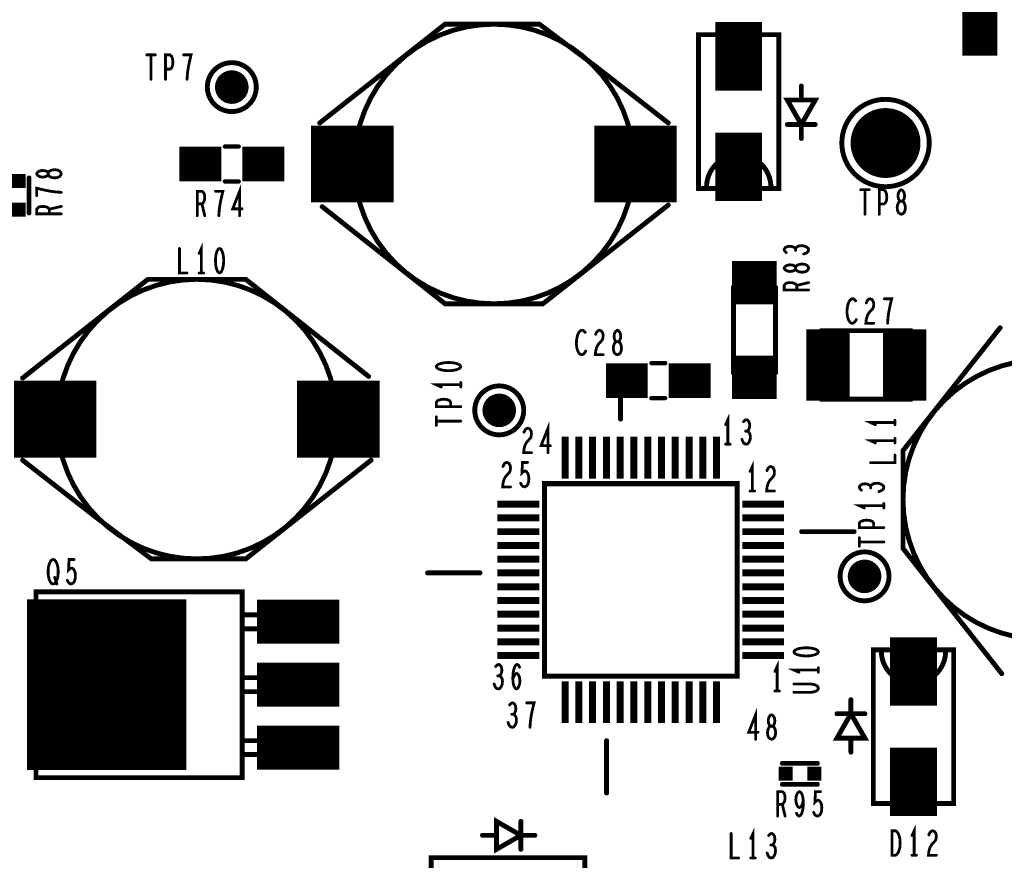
# Model space of a CAD drawing. Extents: x -0.18 to 8.86, y -3.29 to 6.3.
# Tile 22 of 69: x 1.53 to 2.93, y 3.97 to 5.18. Entities that reach past the tile are written whole.
import ezdxf

# ---------------------------------------------------------------- set-up
doc = ezdxf.new("R2010")
doc.units = 0
doc.layers.get('0').update_dxf_attribs({"color": 3, "linetype": 'CONTINUOUS'})

# ---------------------------------------------------------------- blocks, each defined once
blk = doc.blocks.new('PAD_S1')
at = {"const_width": 1}
blk.add_lwpolyline([(-0.5, 0), (0.5, 0)], dxfattribs=at)
blk = doc.blocks.new('PAD_R1')
at = {"const_width": 0.5}
blk.add_lwpolyline([(0.25, 0, 1), (-0.25, 0, 1)], format="xyb", close=True, dxfattribs=at)

msp = doc.modelspace()

# ---------------------------------------------------------------- linework, layer by layer
for points, const_width in [([(2.9, 5.125), (2.9, 5.25)], 0.05), ([(2.555, 5.075), (2.555, 5.173)], 0.067), ([(2.4542, 5.02877), (2.35, 5.11), (2.27, 5.17), (2.135, 5.17), (1.9558, 5.02877)], 0.007), ([(2.4542, 5.02877), (2.35, 5.11), (2.27, 5.17), (2.135, 5.17), (1.9558, 5.02877)], 0.007), ([(2.51, 5.155), (2.4975, 5.155), (2.4975, 4.935), (2.51, 4.935)], 0.007), ([(2.6, 4.935), (2.6125, 4.935), (2.6125, 5.155), (2.4975, 5.155), (2.4975, 4.935), (2.6125, 4.935)], 0.007), ([(2.6125, 4.935), (2.6125, 5.155), (2.6, 5.155)], 0.007), ([(1.70837, 5.12613), (1.72063, 5.12613)], 0.004), ([(1.7145, 5.12613), (1.7145, 5.09113)], 0.004), ([(1.73517, 5.09113), (1.73517, 5.12613), (1.74157, 5.12613), (1.7437, 5.12438), (1.7453, 5.1203), (1.74583, 5.11563), (1.7453, 5.11096), (1.74397, 5.10746), (1.74157, 5.10571), (1.73517, 5.10571)], 0.004), ([(1.76597, 5.09113), (1.7665, 5.09871), (1.7673, 5.10513), (1.76837, 5.11096), (1.7697, 5.11738), (1.77183, 5.12613), (1.76117, 5.12613)], 0.004), ([(2.6445, 5.0615), (2.6445, 5.0815)], 0.007), ([(2.6445, 5.0615), (2.6445, 5.0815)], 0.007), ([(2.555, 4.917), (2.555, 5.015)], 0.067), ([(2.6245, 5.0265), (2.6645, 5.0265)], 0.007), ([(2.6245, 5.0265), (2.6645, 5.0265)], 0.007), ([(2.6445, 5.0265), (2.6445, 5.0065)], 0.007), ([(2.6445, 5.0265), (2.6445, 5.0065)], 0.007), ([(1.9435, 4.97), (2.0615, 4.97)], 0.11), ([(2.3485, 4.97), (2.4665, 4.97)], 0.11), ([(1.755, 4.97), (1.815, 4.97)], 0.05), ([(1.82, 4.995), (1.84, 4.995)], 0.006), ([(1.82, 4.995), (1.84, 4.995)], 0.006), ([(1.845, 4.97), (1.905, 4.97)], 0.05), ([(1.54, 4.95), (1.54, 4.9)], 0.007), ([(1.54, 4.95), (1.54, 4.9)], 0.007), ([(1.82, 4.945), (1.84, 4.945)], 0.006), ([(1.82, 4.945), (1.84, 4.945)], 0.006), ([(1.586, 4.92947), (1.57842, 4.93), (1.572, 4.9308), (1.56617, 4.93187), (1.55975, 4.9332), (1.551, 4.93533), (1.551, 4.92467)], 0.004), ([(1.78067, 4.896), (1.78067, 4.931), (1.78733, 4.931), (1.78947, 4.92925), (1.7908, 4.92692), (1.79133, 4.92225), (1.7908, 4.91758), (1.7892, 4.91467), (1.78733, 4.91292), (1.78067, 4.91292)], 0.004), ([(1.81147, 4.896), (1.812, 4.90358), (1.8128, 4.91), (1.81387, 4.91583), (1.8152, 4.92225), (1.81733, 4.931), (1.80667, 4.931)], 0.004), ([(1.8412, 4.896), (1.8412, 4.931), (1.83133, 4.90592), (1.84467, 4.90592)], 0.004), ([(2.72937, 4.93313), (2.74163, 4.93313)], 0.004), ([(2.7355, 4.93313), (2.7355, 4.89813)], 0.004), ([(2.75617, 4.89813), (2.75617, 4.93313), (2.76257, 4.93313), (2.7647, 4.93138), (2.7663, 4.9273), (2.76683, 4.92263), (2.7663, 4.91796), (2.76497, 4.91446), (2.76257, 4.91271), (2.75617, 4.91271)], 0.004), ([(1.78733, 4.91292), (1.79133, 4.896)], 0.004), ([(1.95931, 4.90894), (2.135, 4.77), (2.275, 4.77), (2.4542, 4.91123)], 0.007), ([(1.95931, 4.90894), (2.135, 4.77), (2.275, 4.77), (2.4542, 4.91123)], 0.007), ([(1.586, 4.89867), (1.551, 4.89867), (1.551, 4.90533), (1.55275, 4.90747), (1.55508, 4.9088), (1.55975, 4.90933), (1.56442, 4.9088), (1.56733, 4.9072), (1.56908, 4.90533), (1.56908, 4.89867)], 0.004), ([(1.56908, 4.90533), (1.586, 4.90933)], 0.004), ([(1.75517, 4.84913), (1.75517, 4.81413), (1.76583, 4.81413)], 0.004), ([(1.7865, 4.81413), (1.7865, 4.84913), (1.7833, 4.84213)], 0.004), ([(2.63633, 4.84887), (2.63458, 4.85047), (2.63167, 4.8518), (2.62817, 4.85233), (2.62467, 4.8518), (2.62175, 4.85047), (2.62, 4.84807), (2.62058, 4.84567), (2.62292, 4.84327)], 0.004), ([(2.648, 4.84113), (2.65208, 4.84273), (2.65442, 4.84487), (2.655, 4.84727), (2.65442, 4.8494), (2.6515, 4.85153), (2.648, 4.85287), (2.6445, 4.85313), (2.64042, 4.8526), (2.6375, 4.85073), (2.63633, 4.84887), (2.63633, 4.84647)], 0.004), ([(2.5455, 4.8), (2.6095, 4.8)], 0.062), ([(1.7833, 4.81413), (1.7897, 4.81413)], 0.004), ([(2.02569, 4.66606), (1.85, 4.805), (1.71, 4.805), (1.5308, 4.66377)], 0.007), ([(2.02569, 4.66606), (1.85, 4.805), (1.71, 4.805), (1.5308, 4.66377)], 0.007), ([(2.655, 4.78967), (2.62, 4.78967), (2.62, 4.79633), (2.62175, 4.79847), (2.62408, 4.7998), (2.62875, 4.80033), (2.63342, 4.7998), (2.63633, 4.7982), (2.63808, 4.79633), (2.63808, 4.78967)], 0.004), ([(2.63808, 4.79633), (2.655, 4.80033)], 0.004), ([(2.72237, 4.77421), (2.72077, 4.77596), (2.7189, 4.77713), (2.71677, 4.77713), (2.71437, 4.77538), (2.7125, 4.77246), (2.71117, 4.76896), (2.7101, 4.76313), (2.70983, 4.75788), (2.71037, 4.75263), (2.71117, 4.74913), (2.71277, 4.74563), (2.71463, 4.7433), (2.7165, 4.74213), (2.71837, 4.74213), (2.72023, 4.7433), (2.72183, 4.74505), (2.72317, 4.74738)], 0.004), ([(2.73743, 4.7713), (2.73903, 4.7748), (2.7409, 4.77655), (2.74303, 4.77713), (2.7457, 4.77596), (2.74757, 4.77305), (2.7481, 4.76955), (2.74783, 4.76605), (2.74677, 4.76313), (2.74143, 4.7573), (2.73903, 4.75321), (2.73743, 4.74738), (2.7369, 4.74213), (2.7481, 4.74213)], 0.004), ([(2.76797, 4.74213), (2.7685, 4.74971), (2.7693, 4.75613), (2.77037, 4.76196), (2.7717, 4.76838), (2.77383, 4.77713), (2.76317, 4.77713)], 0.004), ([(2.6825, 4.6315), (2.6825, 4.7335)], 0.062), ([(2.7925, 4.6315), (2.7925, 4.7335)], 0.062), ([(2.5475, 4.7515), (2.5475, 4.7135)], 0.007), ([(2.6075, 4.7135), (2.6075, 4.7515)], 0.007), ([(2.33537, 4.72921), (2.33377, 4.73096), (2.3319, 4.73213), (2.32977, 4.73213), (2.32737, 4.73038), (2.3255, 4.72746), (2.32417, 4.72396), (2.3231, 4.71813), (2.32283, 4.71288), (2.32337, 4.70763), (2.32417, 4.70413), (2.32577, 4.70063), (2.32763, 4.6983), (2.3295, 4.69713), (2.33137, 4.69713), (2.33323, 4.6983), (2.33483, 4.70005), (2.33617, 4.70238)], 0.004), ([(2.35043, 4.7263), (2.35203, 4.7298), (2.3539, 4.73155), (2.35603, 4.73213), (2.3587, 4.73096), (2.36057, 4.72805), (2.3611, 4.72455), (2.36083, 4.72105), (2.35977, 4.71813), (2.35443, 4.7123), (2.35203, 4.70821), (2.35043, 4.70238), (2.3499, 4.69713), (2.3611, 4.69713)], 0.004), ([(2.92894, 4.73569), (2.79, 4.56), (2.79, 4.42), (2.93123, 4.2408)], 0.007), ([(2.92894, 4.73569), (2.79, 4.56), (2.79, 4.42), (2.93123, 4.2408)], 0.007), ([(2.5455, 4.665), (2.6095, 4.665)], 0.062), ([(2.365, 4.66), (2.425, 4.66)], 0.05), ([(2.386, 4.605), (2.386, 4.68)], 0.007), ([(2.43, 4.685), (2.45, 4.685)], 0.006), ([(2.43, 4.685), (2.45, 4.685)], 0.006), ([(2.455, 4.66), (2.515, 4.66)], 0.05), ([(1.5185, 4.605), (1.6365, 4.605)], 0.11), ([(1.9235, 4.605), (2.0415, 4.605)], 0.11), ([(2.1575, 4.65413), (2.1225, 4.65413), (2.1295, 4.65093)], 0.004), ([(2.1575, 4.65093), (2.1575, 4.65733)], 0.004), ([(2.1575, 4.6228), (2.1225, 4.6228), (2.1225, 4.6292), (2.12425, 4.63133), (2.12833, 4.63293), (2.133, 4.63346), (2.13767, 4.63293), (2.14117, 4.6316), (2.14292, 4.6292), (2.14292, 4.6228)], 0.004), ([(2.43, 4.635), (2.45, 4.635)], 0.006), ([(2.43, 4.635), (2.45, 4.635)], 0.006), ([(2.1225, 4.596), (2.1225, 4.60826)], 0.004), ([(2.5395, 4.56913), (2.5395, 4.60413), (2.5363, 4.59713)], 0.004), ([(2.56737, 4.5878), (2.56897, 4.58955), (2.5703, 4.59246), (2.57083, 4.59596), (2.5703, 4.59946), (2.56897, 4.60238), (2.56657, 4.60413), (2.56417, 4.60355), (2.56177, 4.60121)], 0.004), ([(2.7785, 4.59693), (2.7785, 4.60333)], 0.004), ([(2.1225, 4.60213), (2.1575, 4.60213)], 0.004), ([(2.24793, 4.58617), (2.24953, 4.58967), (2.2514, 4.59142), (2.25353, 4.592), (2.2562, 4.59083), (2.25807, 4.58792), (2.2586, 4.58442), (2.25833, 4.58092), (2.25727, 4.578), (2.25193, 4.57217), (2.24953, 4.56808), (2.24793, 4.56225), (2.2474, 4.557), (2.2586, 4.557)], 0.004), ([(2.2822, 4.557), (2.2822, 4.592), (2.27233, 4.56692), (2.28567, 4.56692)], 0.004), ([(2.7785, 4.60013), (2.7435, 4.60013), (2.7505, 4.59693)], 0.004), ([(2.30665, 4.52), (2.30665, 4.58)], 0.01), ([(2.32635, 4.52), (2.32635, 4.58)], 0.01), ([(2.34605, 4.52), (2.34605, 4.58)], 0.01), ([(2.36575, 4.52), (2.36575, 4.58)], 0.01), ([(2.38545, 4.52), (2.38545, 4.58)], 0.01), ([(2.40515, 4.52), (2.40515, 4.58)], 0.01), ([(2.42485, 4.52), (2.42485, 4.58)], 0.01), ([(2.44455, 4.52), (2.44455, 4.58)], 0.01), ([(2.46425, 4.52), (2.46425, 4.58)], 0.01), ([(2.48395, 4.52), (2.48395, 4.58)], 0.01), ([(2.50365, 4.52), (2.50365, 4.58)], 0.01), ([(2.52335, 4.52), (2.52335, 4.58)], 0.01), ([(2.55963, 4.57613), (2.56123, 4.57205), (2.56337, 4.56971), (2.56577, 4.56913), (2.5679, 4.56971), (2.57003, 4.57263), (2.57137, 4.57613), (2.57163, 4.57963), (2.5711, 4.58371), (2.56923, 4.58663), (2.56737, 4.5878), (2.56497, 4.5878)], 0.004), ([(2.7785, 4.57093), (2.7785, 4.57733)], 0.004), ([(2.5363, 4.56913), (2.5427, 4.56913)], 0.004), ([(2.7785, 4.57413), (2.7435, 4.57413), (2.7505, 4.57093)], 0.004), ([(1.5308, 4.54623), (1.635, 4.465), (1.715, 4.405), (1.85, 4.405), (2.0292, 4.54623)], 0.007), ([(1.5308, 4.54623), (1.635, 4.465), (1.715, 4.405), (1.85, 4.405), (2.0292, 4.54623)], 0.007), ([(2.7435, 4.5428), (2.7785, 4.5428), (2.7785, 4.55346)], 0.004), ([(2.21793, 4.53717), (2.21953, 4.54067), (2.2214, 4.54242), (2.22353, 4.543), (2.2262, 4.54183), (2.22807, 4.53892), (2.2286, 4.53542), (2.22833, 4.53192), (2.22727, 4.529), (2.22193, 4.52317), (2.21953, 4.51908), (2.21793, 4.51325), (2.2174, 4.508), (2.2286, 4.508)], 0.004), ([(2.24313, 4.51325), (2.24473, 4.51033), (2.2466, 4.50858), (2.249, 4.508), (2.2514, 4.50917), (2.25327, 4.5115), (2.2546, 4.51558), (2.25487, 4.52025), (2.25433, 4.52492), (2.253, 4.52783), (2.25113, 4.53017), (2.24927, 4.53075), (2.2474, 4.53017), (2.245, 4.52783), (2.2458, 4.543), (2.253, 4.543)], 0.004), ([(2.5745, 4.50213), (2.5745, 4.53713), (2.5713, 4.53013)], 0.004), ([(2.59543, 4.5313), (2.59703, 4.5348), (2.5989, 4.53655), (2.60103, 4.53713), (2.6037, 4.53596), (2.60557, 4.53305), (2.6061, 4.52955), (2.60583, 4.52605), (2.60477, 4.52313), (2.59943, 4.5173), (2.59703, 4.51321), (2.59543, 4.50738), (2.5949, 4.50213), (2.6061, 4.50213)], 0.004), ([(2.74383, 4.509), (2.74208, 4.5106), (2.73917, 4.51193), (2.73567, 4.51246), (2.73217, 4.51193), (2.72925, 4.5106), (2.7275, 4.5082), (2.72808, 4.5058), (2.73042, 4.5034)], 0.004), ([(2.7555, 4.50126), (2.75958, 4.50286), (2.76192, 4.505), (2.7625, 4.5074), (2.76192, 4.50953), (2.759, 4.51166), (2.7555, 4.513), (2.752, 4.51326), (2.74792, 4.51273), (2.745, 4.51086), (2.74383, 4.509), (2.74383, 4.5066)], 0.004), ([(2.5713, 4.50213), (2.5777, 4.50213)], 0.004), ([(2.21, 4.48335), (2.27, 4.48335)], 0.01), ([(2.56, 4.48335), (2.62, 4.48335)], 0.01), ([(2.7625, 4.48113), (2.7275, 4.48113), (2.7345, 4.47793)], 0.004), ([(2.7625, 4.47793), (2.7625, 4.48433)], 0.004), ([(2.21, 4.46365), (2.27, 4.46365)], 0.01), ([(2.56, 4.46365), (2.62, 4.46365)], 0.01), ([(1.651, 4.103), (1.651, 4.347)], 0.228), ([(2.7625, 4.4498), (2.7275, 4.4498), (2.7275, 4.4562), (2.72925, 4.45833), (2.73333, 4.45993), (2.738, 4.46046), (2.74267, 4.45993), (2.74617, 4.4586), (2.74792, 4.4562), (2.74792, 4.4498)], 0.004), ([(2.21, 4.44395), (2.27, 4.44395)], 0.01), ([(2.56, 4.44395), (2.62, 4.44395)], 0.01), ([(2.645, 4.444), (2.72, 4.444)], 0.007), ([(2.7275, 4.423), (2.7275, 4.43526)], 0.004), ([(2.21, 4.42425), (2.27, 4.42425)], 0.01), ([(2.56, 4.42425), (2.62, 4.42425)], 0.01), ([(2.7275, 4.42913), (2.7625, 4.42913)], 0.004), ([(2.21, 4.40455), (2.27, 4.40455)], 0.01), ([(2.56, 4.40455), (2.62, 4.40455)], 0.01), ([(1.59463, 4.37438), (1.59623, 4.37146), (1.5981, 4.36971), (1.6005, 4.36913), (1.6029, 4.3703), (1.60477, 4.37263), (1.6061, 4.37671), (1.60637, 4.38138), (1.60583, 4.38605), (1.6045, 4.38896), (1.60263, 4.3913), (1.60077, 4.39188), (1.5989, 4.3913), (1.5965, 4.38896), (1.5973, 4.40413), (1.6045, 4.40413)], 0.004), ([(1.57663, 4.37846), (1.57983, 4.36913)], 0.004), ([(2.185, 4.385), (2.11, 4.385)], 0.007), ([(2.21, 4.38485), (2.27, 4.38485)], 0.01), ([(2.56, 4.38485), (2.62, 4.38485)], 0.01), ([(2.21, 4.36515), (2.27, 4.36515)], 0.01), ([(2.56, 4.36515), (2.62, 4.36515)], 0.01), ([(1.866, 4.315), (1.984, 4.315)], 0.063), ([(2.21, 4.34545), (2.27, 4.34545)], 0.01), ([(2.56, 4.34545), (2.62, 4.34545)], 0.01), ([(2.21, 4.32575), (2.27, 4.32575)], 0.01), ([(2.56, 4.32575), (2.62, 4.32575)], 0.01), ([(2.805, 4.195), (2.805, 4.293)], 0.067), ([(2.21, 4.30605), (2.27, 4.30605)], 0.01), ([(2.56, 4.30605), (2.62, 4.30605)], 0.01), ([(2.21, 4.28635), (2.27, 4.28635)], 0.01), ([(2.56, 4.28635), (2.62, 4.28635)], 0.01), ([(2.21, 4.26665), (2.27, 4.26665)], 0.01), ([(2.56, 4.26665), (2.62, 4.26665)], 0.01), ([(2.7475, 4.275), (2.7475, 4.055), (2.76, 4.055)], 0.007), ([(2.76, 4.275), (2.7475, 4.275), (2.7475, 4.055), (2.8625, 4.055), (2.8625, 4.275), (2.7475, 4.275)], 0.007), ([(2.85, 4.055), (2.8625, 4.055), (2.8625, 4.275), (2.85, 4.275)], 0.007), ([(1.866, 4.225), (1.984, 4.225)], 0.063), ([(2.21287, 4.23767), (2.21447, 4.23942), (2.2158, 4.24233), (2.21633, 4.24583), (2.2158, 4.24933), (2.21447, 4.25225), (2.21207, 4.254), (2.20967, 4.25342), (2.20727, 4.25108)], 0.004), ([(2.23193, 4.23358), (2.2338, 4.23767), (2.2354, 4.24), (2.23753, 4.24117), (2.2394, 4.24), (2.24073, 4.23767), (2.2418, 4.23417), (2.24207, 4.23008), (2.2418, 4.22658), (2.24073, 4.22308), (2.23913, 4.22017), (2.23727, 4.219), (2.23513, 4.22017), (2.23327, 4.22367), (2.2322, 4.22892), (2.23193, 4.23475), (2.23247, 4.24233), (2.23327, 4.24642), (2.2346, 4.2505), (2.23647, 4.25342), (2.23833, 4.254), (2.2402, 4.25283), (2.24153, 4.24992)], 0.004), ([(2.61, 4.216), (2.61, 4.251), (2.6068, 4.244)], 0.004), ([(2.20513, 4.226), (2.20673, 4.22192), (2.20887, 4.21958), (2.21127, 4.219), (2.2134, 4.21958), (2.21553, 4.2225), (2.21687, 4.226), (2.21713, 4.2295), (2.2166, 4.23358), (2.21473, 4.2365), (2.21287, 4.23767), (2.21047, 4.23767)], 0.004), ([(2.669, 4.246), (2.634, 4.246), (2.641, 4.2428)], 0.004), ([(2.669, 4.2428), (2.669, 4.2492)], 0.004), ([(2.30665, 4.17), (2.30665, 4.23)], 0.01), ([(2.32635, 4.17), (2.32635, 4.23)], 0.01), ([(2.34605, 4.17), (2.34605, 4.23)], 0.01), ([(2.36575, 4.17), (2.36575, 4.23)], 0.01), ([(2.38545, 4.17), (2.38545, 4.23)], 0.01), ([(2.40515, 4.17), (2.40515, 4.23)], 0.01), ([(2.42485, 4.17), (2.42485, 4.23)], 0.01), ([(2.44455, 4.17), (2.44455, 4.23)], 0.01), ([(2.46425, 4.17), (2.46425, 4.23)], 0.01), ([(2.48395, 4.17), (2.48395, 4.23)], 0.01), ([(2.50365, 4.17), (2.50365, 4.23)], 0.01), ([(2.52335, 4.17), (2.52335, 4.23)], 0.01), ([(2.634, 4.21413), (2.65908, 4.21413), (2.66433, 4.2152), (2.66783, 4.21733), (2.669, 4.22), (2.66783, 4.22267), (2.66433, 4.2248), (2.65908, 4.22587), (2.634, 4.22587)], 0.004), ([(2.6068, 4.216), (2.6132, 4.216)], 0.004), ([(2.23287, 4.18267), (2.23447, 4.18442), (2.2358, 4.18733), (2.23633, 4.19083), (2.2358, 4.19433), (2.23447, 4.19725), (2.23207, 4.199), (2.22967, 4.19842), (2.22727, 4.19608)], 0.004), ([(2.25647, 4.164), (2.257, 4.17158), (2.2578, 4.178), (2.25887, 4.18383), (2.2602, 4.19025), (2.26233, 4.199), (2.25167, 4.199)], 0.004), ([(2.7155, 4.1835), (2.7155, 4.2035)], 0.007), ([(2.7155, 4.1835), (2.7155, 4.2035)], 0.007), ([(2.22513, 4.171), (2.22673, 4.16692), (2.22887, 4.16458), (2.23127, 4.164), (2.2334, 4.16458), (2.23553, 4.1675), (2.23687, 4.171), (2.23713, 4.1745), (2.2366, 4.17858), (2.23473, 4.1815), (2.23287, 4.18267), (2.23047, 4.18267)], 0.004), ([(2.5792, 4.147), (2.5792, 4.182), (2.56933, 4.15692), (2.58267, 4.15692)], 0.004), ([(2.7355, 4.1835), (2.6955, 4.1835)], 0.007), ([(2.7355, 4.1835), (2.6955, 4.1835)], 0.007), ([(2.805, 4.037), (2.805, 4.135)], 0.067), ([(1.866, 4.135), (1.984, 4.135)], 0.063), ([(2.366, 4.145), (2.366, 4.07)], 0.007), ([(2.7155, 4.1485), (2.7155, 4.1285)], 0.007), ([(2.7155, 4.1485), (2.7155, 4.1285)], 0.007), ([(2.6675, 4.1125), (2.6175, 4.1125)], 0.007), ([(2.6675, 4.1125), (2.6175, 4.1125)], 0.007), ([(2.6675, 4.0825), (2.6175, 4.0825)], 0.007), ([(2.6675, 4.0825), (2.6175, 4.0825)], 0.007), ([(2.61067, 4.037), (2.61067, 4.072), (2.61733, 4.072), (2.61947, 4.07025), (2.6208, 4.06792), (2.62133, 4.06325), (2.6208, 4.05858), (2.6192, 4.05567), (2.61733, 4.05392), (2.61067, 4.05392)], 0.004), ([(2.63747, 4.04108), (2.63933, 4.03817), (2.64147, 4.037), (2.6436, 4.03817), (2.64547, 4.04167), (2.6468, 4.04692), (2.64733, 4.05217), (2.64733, 4.05858), (2.6468, 4.06383), (2.64547, 4.0685), (2.64387, 4.07083), (2.642, 4.072), (2.63987, 4.07083), (2.63827, 4.0685), (2.6372, 4.065), (2.63667, 4.06033), (2.6372, 4.05625), (2.63853, 4.05217), (2.64013, 4.04983), (2.642, 4.04925), (2.64413, 4.05042), (2.64573, 4.05333), (2.64733, 4.05858)], 0.004), ([(2.66213, 4.04225), (2.66373, 4.03933), (2.6656, 4.03758), (2.668, 4.037), (2.6704, 4.03817), (2.67227, 4.0405), (2.6736, 4.04458), (2.67387, 4.04925), (2.67333, 4.05392), (2.672, 4.05683), (2.67013, 4.05917), (2.66827, 4.05975), (2.6664, 4.05917), (2.664, 4.05683), (2.6648, 4.072), (2.672, 4.072)], 0.004), ([(2.61733, 4.05392), (2.62133, 4.037)], 0.004), ([(2.2435, 3.9895), (2.2435, 4.0295)], 0.007), ([(2.2435, 3.9895), (2.2435, 4.0295)], 0.007), ([(2.54417, 4.01213), (2.54417, 3.97713), (2.55483, 3.97713)], 0.004), ([(2.5755, 3.97713), (2.5755, 4.01213), (2.5723, 4.00513)], 0.004), ([(2.60337, 3.9958), (2.60497, 3.99755), (2.6063, 4.00046), (2.60683, 4.00396), (2.6063, 4.00746), (2.60497, 4.01038), (2.60257, 4.01213), (2.60017, 4.01155), (2.59777, 4.00921)], 0.004), ([(2.806, 3.981), (2.806, 4.016), (2.8028, 4.009)], 0.004), ([(2.82693, 4.01017), (2.82853, 4.01367), (2.8304, 4.01542), (2.83253, 4.016), (2.8352, 4.01483), (2.83707, 4.01192), (2.8376, 4.00842), (2.83733, 4.00492), (2.83627, 4.002), (2.83093, 3.99617), (2.82853, 3.99208), (2.82693, 3.98625), (2.8264, 3.981), (2.8376, 3.981)], 0.004), ([(2.2085, 4.0095), (2.1885, 4.0095)], 0.007), ([(2.2085, 4.0095), (2.1885, 4.0095)], 0.007), ([(2.2435, 4.0095), (2.2635, 4.0095)], 0.007), ([(2.2435, 4.0095), (2.2635, 4.0095)], 0.007), ([(2.59563, 3.98413), (2.59723, 3.98005), (2.59937, 3.97771), (2.60177, 3.97713), (2.6039, 3.97771), (2.60603, 3.98063), (2.60737, 3.98413), (2.60763, 3.98763), (2.6071, 3.99171), (2.60523, 3.99463), (2.60337, 3.9958), (2.60097, 3.9958)], 0.004), ([(2.335, 3.9775), (2.115, 3.9775), (2.115, 3.965)], 0.007), ([(2.335, 3.965), (2.335, 3.9775), (2.115, 3.9775), (2.115, 3.8625), (2.335, 3.8625), (2.335, 3.9775)], 0.007), ([(2.5723, 3.97713), (2.5787, 3.97713)], 0.004), ([(2.8028, 3.981), (2.8092, 3.981)], 0.004)]:
    msp.add_lwpolyline(points, dxfattribs=dict(const_width=const_width))
at = {"const_width": 0.007}
for points in [[(2.405, 4.97, 1), (2.005, 4.97, 1)], [(2.405, 4.97, 1), (2.005, 4.97, 1)], [(1.865, 5.08, 1), (1.795, 5.08, 1)], [(2.8275, 5, 1), (2.7025, 5, 1)], [(2.8275, 5, 1), (2.7025, 5, 1)], [(1.98, 4.605, 1), (1.58, 4.605, 1)], [(1.98, 4.605, 1), (1.58, 4.605, 1)], [(3.19, 4.49, 1), (2.79, 4.49, 1)], [(3.19, 4.49, 1), (2.79, 4.49, 1)], [(2.2475, 4.6175, 1), (2.1775, 4.6175, 1)], [(2.77, 4.38, 1), (2.7, 4.38, 1)]]:
    msp.add_lwpolyline(points, format="xyb", close=True, dxfattribs=at)
for points, const_width in [([(2.6445, 5.0265), (2.6645, 5.0615), (2.6245, 5.0615)], 0.007), ([(2.6445, 5.0265), (2.6645, 5.0615), (2.6245, 5.0615)], 0.007), ([(1.586, 4.956), (1.58542, 4.95787), (1.58367, 4.96), (1.58075, 4.96133), (1.57667, 4.96187), (1.57258, 4.96133), (1.56908, 4.95973), (1.56733, 4.95733), (1.56733, 4.95467), (1.56617, 4.95307), (1.56325, 4.95173), (1.55917, 4.9512), (1.55508, 4.952), (1.55217, 4.95387), (1.551, 4.956), (1.55217, 4.95813), (1.55508, 4.96), (1.55917, 4.9608), (1.56325, 4.96027), (1.56617, 4.95893), (1.56733, 4.95733), (1.56733, 4.95467), (1.56908, 4.95227), (1.57258, 4.95067), (1.57667, 4.95013), (1.58075, 4.95067), (1.58367, 4.952), (1.58542, 4.95413)], 0.004), ([(2.7875, 4.89813), (2.78937, 4.89871), (2.7915, 4.90046), (2.79283, 4.90338), (2.79337, 4.90746), (2.79283, 4.91155), (2.79123, 4.91505), (2.78883, 4.9168), (2.78617, 4.9168), (2.78457, 4.91796), (2.78323, 4.92088), (2.7827, 4.92496), (2.7835, 4.92905), (2.78537, 4.93196), (2.7875, 4.93313), (2.78963, 4.93196), (2.7915, 4.92905), (2.7923, 4.92496), (2.79177, 4.92088), (2.79043, 4.91796), (2.78883, 4.9168), (2.78617, 4.9168), (2.78377, 4.91505), (2.78217, 4.91155), (2.78163, 4.90746), (2.78217, 4.90338), (2.7835, 4.90046), (2.78563, 4.89871)], 0.004), ([(1.8125, 4.84913), (1.81037, 4.84796), (1.80877, 4.84505), (1.8077, 4.84155), (1.8069, 4.83688), (1.80663, 4.83163), (1.8069, 4.82638), (1.8077, 4.82171), (1.80877, 4.81821), (1.81037, 4.8153), (1.8125, 4.81413), (1.81463, 4.8153), (1.81623, 4.81821), (1.8173, 4.82171), (1.8181, 4.82638), (1.81837, 4.83163), (1.8181, 4.83688), (1.8173, 4.84155), (1.81623, 4.84505), (1.81463, 4.84796)], 0.004), ([(2.655, 4.821), (2.65442, 4.82287), (2.65267, 4.825), (2.64975, 4.82633), (2.64567, 4.82687), (2.64158, 4.82633), (2.63808, 4.82473), (2.63633, 4.82233), (2.63633, 4.81967), (2.63517, 4.81807), (2.63225, 4.81673), (2.62817, 4.8162), (2.62408, 4.817), (2.62117, 4.81887), (2.62, 4.821), (2.62117, 4.82313), (2.62408, 4.825), (2.62817, 4.8258), (2.63225, 4.82527), (2.63517, 4.82393), (2.63633, 4.82233), (2.63633, 4.81967), (2.63808, 4.81727), (2.64158, 4.81567), (2.64567, 4.81513), (2.64975, 4.81567), (2.65267, 4.817), (2.65442, 4.81913)], 0.004), ([(2.6075, 4.6725), (2.6075, 4.7925), (2.5475, 4.7925), (2.5475, 4.6725)], 0.007), ([(2.3815, 4.69713), (2.38337, 4.69771), (2.3855, 4.69946), (2.38683, 4.70238), (2.38737, 4.70646), (2.38683, 4.71055), (2.38523, 4.71405), (2.38283, 4.7158), (2.38017, 4.7158), (2.37857, 4.71696), (2.37723, 4.71988), (2.3767, 4.72396), (2.3775, 4.72805), (2.37937, 4.73096), (2.3815, 4.73213), (2.38363, 4.73096), (2.3855, 4.72805), (2.3863, 4.72396), (2.38577, 4.71988), (2.38443, 4.71696), (2.38283, 4.7158), (2.38017, 4.7158), (2.37777, 4.71405), (2.37617, 4.71055), (2.37563, 4.70646), (2.37617, 4.70238), (2.3775, 4.69946), (2.37963, 4.69771)], 0.004), ([(2.6745, 4.6335), (2.8005, 4.6335), (2.8005, 4.7315), (2.6745, 4.7315), (2.6745, 4.6335), (2.8005, 4.6335), (2.8005, 4.7315), (2.6745, 4.7315)], 0.007), ([(2.1225, 4.68013), (2.12367, 4.678), (2.12658, 4.6764), (2.13008, 4.67533), (2.13475, 4.67453), (2.14, 4.67426), (2.14525, 4.67453), (2.14992, 4.67533), (2.15342, 4.6764), (2.15633, 4.678), (2.1575, 4.68013), (2.15633, 4.68226), (2.15342, 4.68386), (2.14992, 4.68493), (2.14525, 4.68573), (2.14, 4.686), (2.13475, 4.68573), (2.13008, 4.68493), (2.12658, 4.68386), (2.12367, 4.68226)], 0.004), ([(2.553, 4.513), (2.553, 4.237), (2.277, 4.237), (2.277, 4.513)], 0.007), ([(2.5525, 4.2375), (2.2775, 4.2375), (2.2775, 4.5125), (2.5525, 4.5125)], 0.007), ([(1.5745, 4.36913), (1.57237, 4.36971), (1.5705, 4.37205), (1.5689, 4.37555), (1.56783, 4.37963), (1.5673, 4.3843), (1.5673, 4.38896), (1.56783, 4.39363), (1.5689, 4.39771), (1.5705, 4.40121), (1.57237, 4.40355), (1.5745, 4.40413), (1.57663, 4.40355), (1.5785, 4.40121), (1.5801, 4.39771), (1.58117, 4.39363), (1.5817, 4.38896), (1.5817, 4.3843), (1.58117, 4.37963), (1.5801, 4.37555), (1.5785, 4.37205), (1.57663, 4.36971)], 0.004), ([(1.845, 4.092), (1.845, 4.358), (1.55, 4.358), (1.55, 4.092)], 0.007), ([(1.845, 4.092), (1.845, 4.358), (1.55, 4.358), (1.55, 4.092)], 0.007), ([(1.935, 4.305), (1.935, 4.325), (1.845, 4.325), (1.845, 4.305)], 0.007), ([(1.935, 4.305), (1.935, 4.325), (1.845, 4.325), (1.845, 4.305)], 0.007), ([(2.634, 4.272), (2.63517, 4.26987), (2.63808, 4.26827), (2.64158, 4.2672), (2.64625, 4.2664), (2.6515, 4.26613), (2.65675, 4.2664), (2.66142, 4.2672), (2.66492, 4.26827), (2.66783, 4.26987), (2.669, 4.272), (2.66783, 4.27413), (2.66492, 4.27573), (2.66142, 4.2768), (2.65675, 4.2776), (2.6515, 4.27787), (2.64625, 4.2776), (2.64158, 4.2768), (2.63808, 4.27573), (2.63517, 4.27413)], 0.004), ([(1.935, 4.215), (1.935, 4.235), (1.845, 4.235), (1.845, 4.215), (1.935, 4.215), (1.935, 4.235), (1.845, 4.235), (1.845, 4.215)], 0.007), ([(2.602, 4.147), (2.60387, 4.14758), (2.606, 4.14933), (2.60733, 4.15225), (2.60787, 4.15633), (2.60733, 4.16042), (2.60573, 4.16392), (2.60333, 4.16567), (2.60067, 4.16567), (2.59907, 4.16683), (2.59773, 4.16975), (2.5972, 4.17383), (2.598, 4.17792), (2.59987, 4.18083), (2.602, 4.182), (2.60413, 4.18083), (2.606, 4.17792), (2.6068, 4.17383), (2.60627, 4.16975), (2.60493, 4.16683), (2.60333, 4.16567), (2.60067, 4.16567), (2.59827, 4.16392), (2.59667, 4.16042), (2.59613, 4.15633), (2.59667, 4.15225), (2.598, 4.14933), (2.60013, 4.14758)], 0.004), ([(2.7155, 4.1835), (2.6955, 4.1485), (2.7355, 4.1485)], 0.007), ([(2.7155, 4.1835), (2.6955, 4.1485), (2.7355, 4.1485)], 0.007), ([(1.935, 4.125), (1.935, 4.145), (1.845, 4.145), (1.845, 4.125), (1.935, 4.125), (1.935, 4.145), (1.845, 4.145), (1.845, 4.125)], 0.007), ([(2.2435, 4.0095), (2.2085, 4.0295), (2.2085, 3.9895)], 0.007), ([(2.2435, 4.0095), (2.2085, 4.0295), (2.2085, 3.9895)], 0.007), ([(2.77413, 3.981), (2.77413, 4.016), (2.77947, 4.016), (2.7816, 4.01425), (2.7832, 4.01192), (2.78453, 4.00842), (2.7856, 4.00433), (2.78587, 3.9985), (2.7856, 3.99267), (2.78453, 3.98858), (2.7832, 3.98508), (2.7816, 3.98275), (2.77947, 3.981)], 0.004)]:
    msp.add_lwpolyline(points, close=True, dxfattribs=dict(const_width=const_width))
for points in [[(2.509, 4.937, -0.99998), (2.601, 4.937)], [(2.509, 4.937, -0.99998), (2.601, 4.937)], [(2.851, 4.273, -0.99998), (2.759, 4.273)], [(2.851, 4.273, -0.99998), (2.759, 4.273)]]:
    msp.add_lwpolyline(points, format="xyb", dxfattribs=at)

# ---------------------------------------------------------------- block references
for name, p, xscale, yscale in [('PAD_R1', (2.51, 5.155), 0.007, 0.007), ('PAD_R1', (2.6, 5.155), 0.007, 0.007), ('PAD_R1', (1.70837, 5.12613), 0.004, 0.004), ('PAD_R1', (1.7145, 5.12613), 0.004, 0.004), ('PAD_R1', (1.72063, 5.12613), 0.004, 0.004), ('PAD_R1', (1.76117, 5.12613), 0.004, 0.004), ('PAD_R1', (1.73517, 5.10571), 0.004, 0.004), ('PAD_R1', (1.83, 5.08), 0.048, 0.048), ('PAD_R1', (1.7145, 5.09113), 0.004, 0.004), ('PAD_R1', (1.73517, 5.09113), 0.004, 0.004), ('PAD_R1', (1.76597, 5.09113), 0.004, 0.004), ('PAD_R1', (2.6445, 5.0815), 0.007, 0.007), ('PAD_R1', (2.6445, 5.0815), 0.007, 0.007), ('PAD_R1', (2.6445, 5.0615), 0.007, 0.007), ('PAD_R1', (2.6445, 5.0615), 0.007, 0.007), ('PAD_R1', (2.765, 5), 0.1, 0.1), ('PAD_R1', (1.9558, 5.02877), 0.007, 0.007), ('PAD_R1', (1.9558, 5.02877), 0.007, 0.007), ('PAD_R1', (2.4542, 5.02877), 0.007, 0.007), ('PAD_R1', (2.4542, 5.02877), 0.007, 0.007), ('PAD_R1', (2.6245, 5.0265), 0.007, 0.007), ('PAD_R1', (2.6245, 5.0265), 0.007, 0.007), ('PAD_R1', (2.6445, 5.0265), 0.007, 0.007), ('PAD_R1', (2.6445, 5.0265), 0.007, 0.007), ('PAD_R1', (2.6645, 5.0265), 0.007, 0.007), ('PAD_R1', (2.6645, 5.0265), 0.007, 0.007), ('PAD_R1', (2.6445, 5.0065), 0.007, 0.007), ('PAD_R1', (2.6445, 5.0065), 0.007, 0.007), ('PAD_R1', (1.82, 4.995), 0.006, 0.006), ('PAD_R1', (1.82, 4.995), 0.006, 0.006), ('PAD_R1', (1.84, 4.995), 0.006, 0.006), ('PAD_R1', (1.84, 4.995), 0.006, 0.006), ('PAD_S1', (1.525, 4.9455), 0.02, 0.02), ('PAD_R1', (1.54, 4.95), 0.007, 0.007), ('PAD_R1', (1.54, 4.95), 0.007, 0.007), ('PAD_R1', (1.82, 4.945), 0.006, 0.006), ('PAD_R1', (1.82, 4.945), 0.006, 0.006), ('PAD_R1', (1.84, 4.945), 0.006, 0.006), ('PAD_R1', (1.84, 4.945), 0.006, 0.006), ('PAD_R1', (1.586, 4.92947), 0.004, 0.004), ('PAD_R1', (1.80667, 4.931), 0.004, 0.004), ('PAD_R1', (2.509, 4.937), 0.007, 0.007), ('PAD_R1', (2.509, 4.937), 0.007, 0.007), ('PAD_R1', (2.51, 4.935), 0.007, 0.007), ('PAD_R1', (2.6, 4.935), 0.007, 0.007), ('PAD_R1', (2.601, 4.937), 0.007, 0.007), ('PAD_R1', (2.601, 4.937), 0.007, 0.007), ('PAD_R1', (2.6125, 4.935), 0.007, 0.007), ('PAD_R1', (2.6125, 4.935), 0.007, 0.007), ('PAD_R1', (2.72937, 4.93313), 0.004, 0.004), ('PAD_R1', (2.7355, 4.93313), 0.004, 0.004), ('PAD_R1', (2.74163, 4.93313), 0.004, 0.004), ('PAD_R1', (1.551, 4.92467), 0.004, 0.004), ('PAD_R1', (1.78067, 4.91292), 0.004, 0.004), ('PAD_R1', (1.78733, 4.91292), 0.004, 0.004), ('PAD_R1', (2.4542, 4.91123), 0.007, 0.007), ('PAD_R1', (2.4542, 4.91123), 0.007, 0.007), ('PAD_R1', (2.75617, 4.91271), 0.004, 0.004), ('PAD_S1', (1.525, 4.9045), 0.02, 0.02), ('PAD_R1', (1.54, 4.9), 0.007, 0.007), ('PAD_R1', (1.54, 4.9), 0.007, 0.007), ('PAD_R1', (1.56908, 4.90533), 0.004, 0.004), ('PAD_R1', (1.56908, 4.89867), 0.004, 0.004), ('PAD_R1', (1.586, 4.90933), 0.004, 0.004), ('PAD_R1', (1.586, 4.89867), 0.004, 0.004), ('PAD_R1', (1.84467, 4.90592), 0.004, 0.004), ('PAD_R1', (1.95931, 4.90894), 0.007, 0.007), ('PAD_R1', (1.95931, 4.90894), 0.007, 0.007), ('PAD_R1', (1.78067, 4.896), 0.004, 0.004), ('PAD_R1', (1.79133, 4.896), 0.004, 0.004), ('PAD_R1', (1.81147, 4.896), 0.004, 0.004), ('PAD_R1', (1.8412, 4.896), 0.004, 0.004), ('PAD_R1', (2.7355, 4.89813), 0.004, 0.004), ('PAD_R1', (2.75617, 4.89813), 0.004, 0.004), ('PAD_R1', (1.75517, 4.84913), 0.004, 0.004), ('PAD_R1', (2.62292, 4.84327), 0.004, 0.004), ('PAD_R1', (2.63633, 4.84887), 0.004, 0.004), ('PAD_R1', (2.63633, 4.84647), 0.004, 0.004), ('PAD_R1', (1.7833, 4.84213), 0.004, 0.004), ('PAD_R1', (2.648, 4.84113), 0.004, 0.004), ('PAD_R1', (1.76583, 4.81413), 0.004, 0.004), ('PAD_R1', (1.7833, 4.81413), 0.004, 0.004), ('PAD_R1', (1.7865, 4.81413), 0.004, 0.004), ('PAD_R1', (1.7897, 4.81413), 0.004, 0.004), ('PAD_R1', (2.655, 4.80033), 0.004, 0.004), ('PAD_R1', (2.63808, 4.79633), 0.004, 0.004), ('PAD_R1', (2.63808, 4.78967), 0.004, 0.004), ('PAD_R1', (2.655, 4.78967), 0.004, 0.004), ('PAD_R1', (2.72237, 4.77421), 0.004, 0.004), ('PAD_R1', (2.76317, 4.77713), 0.004, 0.004), ('PAD_R1', (2.73743, 4.7713), 0.004, 0.004), ('PAD_R1', (2.5475, 4.7515), 0.007, 0.007), ('PAD_R1', (2.6075, 4.7515), 0.007, 0.007), ('PAD_R1', (2.72317, 4.74738), 0.004, 0.004), ('PAD_R1', (2.7481, 4.74213), 0.004, 0.004), ('PAD_R1', (2.76797, 4.74213), 0.004, 0.004), ('PAD_R1', (2.92894, 4.73569), 0.007, 0.007), ('PAD_R1', (2.92894, 4.73569), 0.007, 0.007), ('PAD_R1', (2.33537, 4.72921), 0.004, 0.004), ('PAD_R1', (2.35043, 4.7263), 0.004, 0.004), ('PAD_R1', (2.33617, 4.70238), 0.004, 0.004), ('PAD_R1', (2.5475, 4.7135), 0.007, 0.007), ('PAD_R1', (2.6075, 4.7135), 0.007, 0.007), ('PAD_R1', (2.3611, 4.69713), 0.004, 0.004), ('PAD_R1', (2.386, 4.68), 0.007, 0.007), ('PAD_R1', (2.43, 4.685), 0.006, 0.006), ('PAD_R1', (2.43, 4.685), 0.006, 0.006), ('PAD_R1', (2.45, 4.685), 0.006, 0.006), ('PAD_R1', (2.45, 4.685), 0.006, 0.006), ('PAD_R1', (1.5308, 4.66377), 0.007, 0.007), ('PAD_R1', (1.5308, 4.66377), 0.007, 0.007), ('PAD_R1', (2.02569, 4.66606), 0.007, 0.007), ('PAD_R1', (2.02569, 4.66606), 0.007, 0.007), ('PAD_R1', (2.1295, 4.65093), 0.004, 0.004), ('PAD_R1', (2.1575, 4.65733), 0.004, 0.004), ('PAD_R1', (2.1575, 4.65413), 0.004, 0.004), ('PAD_R1', (2.1575, 4.65093), 0.004, 0.004), ('PAD_R1', (2.2125, 4.6175), 0.048, 0.048), ('PAD_R1', (2.43, 4.635), 0.006, 0.006), ('PAD_R1', (2.43, 4.635), 0.006, 0.006), ('PAD_R1', (2.45, 4.635), 0.006, 0.006), ('PAD_R1', (2.45, 4.635), 0.006, 0.006), ('PAD_R1', (2.14292, 4.6228), 0.004, 0.004), ('PAD_R1', (2.1575, 4.6228), 0.004, 0.004), ('PAD_R1', (2.1225, 4.60826), 0.004, 0.004), ('PAD_R1', (2.386, 4.605), 0.007, 0.007), ('PAD_R1', (2.7785, 4.60333), 0.004, 0.004), ('PAD_R1', (2.1225, 4.60213), 0.004, 0.004), ('PAD_R1', (2.1225, 4.596), 0.004, 0.004), ('PAD_R1', (2.1575, 4.60213), 0.004, 0.004), ('PAD_R1', (2.5363, 4.59713), 0.004, 0.004), ('PAD_R1', (2.56177, 4.60121), 0.004, 0.004), ('PAD_R1', (2.7505, 4.59693), 0.004, 0.004), ('PAD_R1', (2.7785, 4.60013), 0.004, 0.004), ('PAD_R1', (2.7785, 4.59693), 0.004, 0.004), ('PAD_R1', (2.24793, 4.58617), 0.004, 0.004), ('PAD_R1', (2.55963, 4.57613), 0.004, 0.004), ('PAD_R1', (2.56497, 4.5878), 0.004, 0.004), ('PAD_R1', (2.56737, 4.5878), 0.004, 0.004), ('PAD_R1', (2.7785, 4.57733), 0.004, 0.004), ('PAD_R1', (2.28567, 4.56692), 0.004, 0.004), ('PAD_R1', (2.5363, 4.56913), 0.004, 0.004), ('PAD_R1', (2.5395, 4.56913), 0.004, 0.004), ('PAD_R1', (2.5427, 4.56913), 0.004, 0.004), ('PAD_R1', (2.7505, 4.57093), 0.004, 0.004), ('PAD_R1', (2.7785, 4.57413), 0.004, 0.004), ('PAD_R1', (2.7785, 4.57093), 0.004, 0.004), ('PAD_R1', (1.5308, 4.54623), 0.007, 0.007), ('PAD_R1', (1.5308, 4.54623), 0.007, 0.007), ('PAD_R1', (2.0292, 4.54623), 0.007, 0.007), ('PAD_R1', (2.0292, 4.54623), 0.007, 0.007), ('PAD_R1', (2.2586, 4.557), 0.004, 0.004), ('PAD_R1', (2.2822, 4.557), 0.004, 0.004), ('PAD_R1', (2.7785, 4.55346), 0.004, 0.004), ('PAD_R1', (2.21793, 4.53717), 0.004, 0.004), ('PAD_R1', (2.253, 4.543), 0.004, 0.004), ('PAD_R1', (2.7435, 4.5428), 0.004, 0.004), ('PAD_R1', (2.5713, 4.53013), 0.004, 0.004), ('PAD_R1', (2.59543, 4.5313), 0.004, 0.004), ('PAD_R1', (2.2286, 4.508), 0.004, 0.004), ('PAD_R1', (2.24313, 4.51325), 0.004, 0.004), ('PAD_R1', (2.74383, 4.509), 0.004, 0.004), ('PAD_R1', (2.74383, 4.5066), 0.004, 0.004), ('PAD_R1', (2.5713, 4.50213), 0.004, 0.004), ('PAD_R1', (2.5745, 4.50213), 0.004, 0.004), ('PAD_R1', (2.5777, 4.50213), 0.004, 0.004), ('PAD_R1', (2.6061, 4.50213), 0.004, 0.004), ('PAD_R1', (2.73042, 4.5034), 0.004, 0.004), ('PAD_R1', (2.7555, 4.50126), 0.004, 0.004), ('PAD_R1', (2.7345, 4.47793), 0.004, 0.004), ('PAD_R1', (2.7625, 4.48433), 0.004, 0.004), ('PAD_R1', (2.7625, 4.48113), 0.004, 0.004), ('PAD_R1', (2.7625, 4.47793), 0.004, 0.004), ('PAD_R1', (2.74792, 4.4498), 0.004, 0.004), ('PAD_R1', (2.7625, 4.4498), 0.004, 0.004), ('PAD_R1', (2.645, 4.444), 0.007, 0.007), ('PAD_R1', (2.72, 4.444), 0.007, 0.007), ('PAD_R1', (2.7275, 4.43526), 0.004, 0.004), ('PAD_R1', (2.7275, 4.42913), 0.004, 0.004), ('PAD_R1', (2.7275, 4.423), 0.004, 0.004), ('PAD_R1', (2.7625, 4.42913), 0.004, 0.004), ('PAD_R1', (1.6045, 4.40413), 0.004, 0.004), ('PAD_R1', (2.735, 4.38), 0.048, 0.048), ('PAD_R1', (1.57663, 4.37846), 0.004, 0.004), ('PAD_R1', (2.11, 4.385), 0.007, 0.007), ('PAD_R1', (2.185, 4.385), 0.007, 0.007), ('PAD_R1', (1.57983, 4.36913), 0.004, 0.004), ('PAD_R1', (1.59463, 4.37438), 0.004, 0.004), ('PAD_R1', (2.7475, 4.275), 0.007, 0.007), ('PAD_R1', (2.7475, 4.275), 0.007, 0.007), ('PAD_R1', (2.759, 4.273), 0.007, 0.007), ('PAD_R1', (2.759, 4.273), 0.007, 0.007), ('PAD_R1', (2.76, 4.275), 0.007, 0.007), ('PAD_R1', (2.85, 4.275), 0.007, 0.007), ('PAD_R1', (2.851, 4.273), 0.007, 0.007), ('PAD_R1', (2.851, 4.273), 0.007, 0.007), ('PAD_R1', (2.20727, 4.25108), 0.004, 0.004), ('PAD_R1', (2.21047, 4.23767), 0.004, 0.004), ('PAD_R1', (2.21287, 4.23767), 0.004, 0.004), ('PAD_R1', (2.24153, 4.24992), 0.004, 0.004), ('PAD_R1', (2.6068, 4.244), 0.004, 0.004), ('PAD_R1', (2.641, 4.2428), 0.004, 0.004), ('PAD_R1', (2.669, 4.2492), 0.004, 0.004), ('PAD_R1', (2.669, 4.246), 0.004, 0.004), ('PAD_R1', (2.669, 4.2428), 0.004, 0.004), ('PAD_R1', (2.93123, 4.2408), 0.007, 0.007), ('PAD_R1', (2.93123, 4.2408), 0.007, 0.007), ('PAD_R1', (2.20513, 4.226), 0.004, 0.004), ('PAD_R1', (2.23193, 4.23358), 0.004, 0.004), ('PAD_R1', (2.634, 4.22587), 0.004, 0.004), ('PAD_R1', (2.6068, 4.216), 0.004, 0.004), ('PAD_R1', (2.61, 4.216), 0.004, 0.004), ('PAD_R1', (2.6132, 4.216), 0.004, 0.004), ('PAD_R1', (2.634, 4.21413), 0.004, 0.004), ('PAD_R1', (2.22727, 4.19608), 0.004, 0.004), ('PAD_R1', (2.25167, 4.199), 0.004, 0.004), ('PAD_R1', (2.7155, 4.2035), 0.007, 0.007), ('PAD_R1', (2.7155, 4.2035), 0.007, 0.007), ('PAD_R1', (2.23047, 4.18267), 0.004, 0.004), ('PAD_R1', (2.23287, 4.18267), 0.004, 0.004), ('PAD_R1', (2.6955, 4.1835), 0.007, 0.007), ('PAD_R1', (2.6955, 4.1835), 0.007, 0.007), ('PAD_R1', (2.7155, 4.1835), 0.007, 0.007), ('PAD_R1', (2.7155, 4.1835), 0.007, 0.007), ('PAD_R1', (2.7355, 4.1835), 0.007, 0.007), ('PAD_R1', (2.7355, 4.1835), 0.007, 0.007), ('PAD_R1', (2.22513, 4.171), 0.004, 0.004), ('PAD_R1', (2.25647, 4.164), 0.004, 0.004), ('PAD_R1', (2.58267, 4.15692), 0.004, 0.004), ('PAD_R1', (2.366, 4.145), 0.007, 0.007), ('PAD_R1', (2.5792, 4.147), 0.004, 0.004), ('PAD_R1', (2.7155, 4.1485), 0.007, 0.007), ('PAD_R1', (2.7155, 4.1485), 0.007, 0.007), ('PAD_R1', (2.7155, 4.1285), 0.007, 0.007), ('PAD_R1', (2.7155, 4.1285), 0.007, 0.007), ('PAD_R1', (2.6175, 4.1125), 0.007, 0.007), ('PAD_R1', (2.6175, 4.1125), 0.007, 0.007), ('PAD_R1', (2.6675, 4.1125), 0.007, 0.007), ('PAD_R1', (2.6675, 4.1125), 0.007, 0.007), ('PAD_S1', (2.622, 4.0975), 0.02, 0.02), ('PAD_S1', (2.663, 4.0975), 0.02, 0.02), ('PAD_R1', (2.6175, 4.0825), 0.007, 0.007), ('PAD_R1', (2.6175, 4.0825), 0.007, 0.007), ('PAD_R1', (2.6675, 4.0825), 0.007, 0.007), ('PAD_R1', (2.6675, 4.0825), 0.007, 0.007), ('PAD_R1', (2.366, 4.07), 0.007, 0.007), ('PAD_R1', (2.672, 4.072), 0.004, 0.004), ('PAD_R1', (2.61067, 4.05392), 0.004, 0.004), ('PAD_R1', (2.61733, 4.05392), 0.004, 0.004), ('PAD_R1', (2.64733, 4.05858), 0.004, 0.004), ('PAD_R1', (2.76, 4.055), 0.007, 0.007), ('PAD_R1', (2.85, 4.055), 0.007, 0.007), ('PAD_R1', (2.63747, 4.04108), 0.004, 0.004), ('PAD_R1', (2.66213, 4.04225), 0.004, 0.004), ('PAD_R1', (2.2435, 4.0295), 0.007, 0.007), ('PAD_R1', (2.2435, 4.0295), 0.007, 0.007), ('PAD_R1', (2.61067, 4.037), 0.004, 0.004), ('PAD_R1', (2.62133, 4.037), 0.004, 0.004), ('PAD_R1', (2.54417, 4.01213), 0.004, 0.004), ('PAD_R1', (2.1885, 4.0095), 0.007, 0.007), ('PAD_R1', (2.1885, 4.0095), 0.007, 0.007), ('PAD_R1', (2.2085, 4.0095), 0.007, 0.007), ('PAD_R1', (2.2085, 4.0095), 0.007, 0.007), ('PAD_R1', (2.2435, 4.0095), 0.007, 0.007), ('PAD_R1', (2.2435, 4.0095), 0.007, 0.007), ('PAD_R1', (2.2635, 4.0095), 0.007, 0.007), ('PAD_R1', (2.2635, 4.0095), 0.007, 0.007), ('PAD_R1', (2.5723, 4.00513), 0.004, 0.004), ('PAD_R1', (2.59777, 4.00921), 0.004, 0.004), ('PAD_R1', (2.8028, 4.009), 0.004, 0.004), ('PAD_R1', (2.82693, 4.01017), 0.004, 0.004), ('PAD_R1', (2.2435, 3.9895), 0.007, 0.007), ('PAD_R1', (2.2435, 3.9895), 0.007, 0.007), ('PAD_R1', (2.59563, 3.98413), 0.004, 0.004), ('PAD_R1', (2.60097, 3.9958), 0.004, 0.004), ('PAD_R1', (2.60337, 3.9958), 0.004, 0.004), ('PAD_R1', (2.335, 3.9775), 0.007, 0.007), ('PAD_R1', (2.335, 3.9775), 0.007, 0.007), ('PAD_R1', (2.55483, 3.97713), 0.004, 0.004), ('PAD_R1', (2.5723, 3.97713), 0.004, 0.004), ('PAD_R1', (2.5755, 3.97713), 0.004, 0.004), ('PAD_R1', (2.5787, 3.97713), 0.004, 0.004), ('PAD_R1', (2.8028, 3.981), 0.004, 0.004), ('PAD_R1', (2.806, 3.981), 0.004, 0.004), ('PAD_R1', (2.8092, 3.981), 0.004, 0.004), ('PAD_R1', (2.8376, 3.981), 0.004, 0.004)]:
    msp.add_blockref(name, p, dxfattribs=dict(xscale=xscale, yscale=yscale))

doc.saveas('drawing.dxf')
